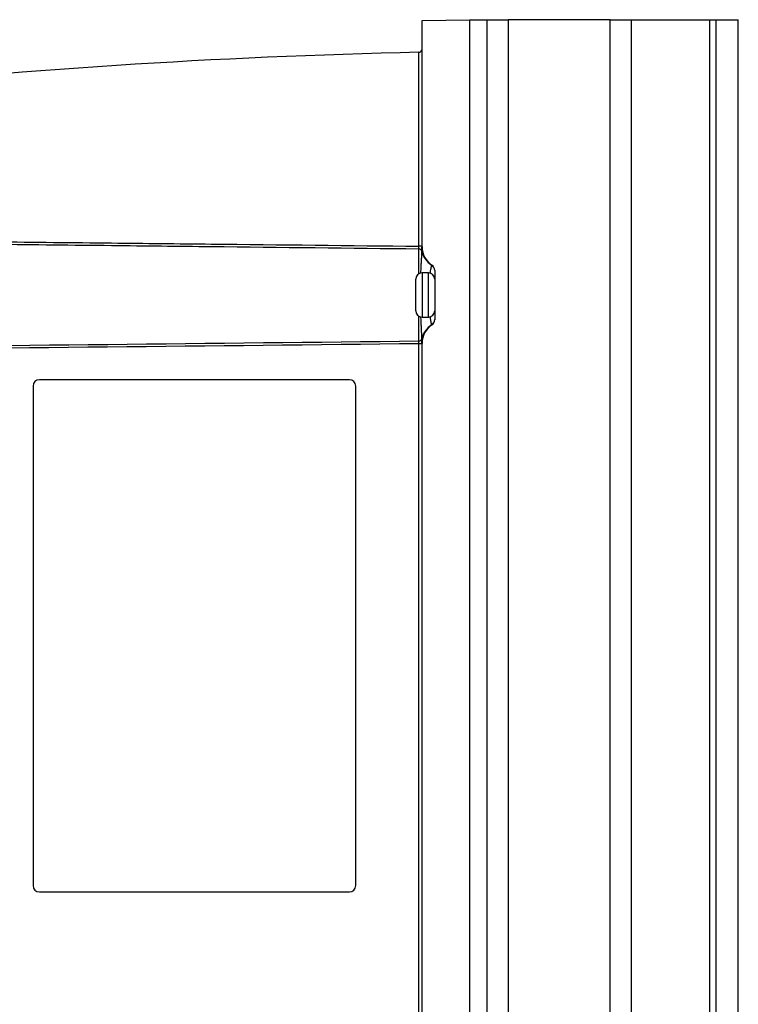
# Model space of a CAD drawing. Header units: millimetres. Extents: x -3.03 to 0.78, y -0.23 to 0.59.
# Tile 124 of 165: x 0.36 to 0.48, y 0.13 to 0.28. Entities that reach past the tile are written whole.
import ezdxf

# ---------------------------------------------------------------- set-up
doc = ezdxf.new("R2010")
doc.units = ezdxf.units.MM

msp = doc.modelspace()

# ---------------------------------------------------------------- linework, layer by layer
at = {"color": 7, "linetype": 'Continuous', "lineweight": 25}
for p, q in [((0.426806, 0.28231), (0.434306, 0.28244)), ((0.426806, 0.246542), (0.426806, 0.28231)), ((0.434306, 0.28244), (0.434306, 0.025353)), ((0.434306, 0.282397), (0.437112, 0.282397)), ((0.437112, 0.025397), (0.437112, 0.282397)), ((0.437112, 0.282397), (0.440405, 0.282397)), ((0.440405, 0.282397), (0.440405, 0.025397)), ((0.456556, 0.282397), (0.440405, 0.282397)), ((0.456556, 0.025397), (0.456556, 0.282397)), ((0.456556, 0.282397), (0.45985, 0.282397)), ((0.45985, 0.282397), (0.45985, 0.025397)), ((0.45985, 0.282397), (0.472306, 0.282397)), ((0.472306, 0.025397), (0.472306, 0.282397)), ((0.472306, 0.282397), (0.473306, 0.282397)), ((0.473306, 0.025397), (0.473306, 0.282397)), ((0.473306, 0.282397), (0.476806, 0.282397)), ((0.476806, 0.025397), (0.476806, 0.282397)), ((0.426314, 0.246608), (0.426314, 0.277288)), ((0.426806, 0.246608), (0.426314, 0.246608)), ((0.425806, 0.236397), (0.425806, 0.241397)), ((0.427806, 0.242397), (0.426806, 0.242397)), ((0.428806, 0.2428), (0.428806, 0.234994)), ((0.426806, 0.235397), (0.427806, 0.235397)), ((0.426314, 0.076608), (0.426314, 0.231186)), ((0.426806, 0.231186), (0.426314, 0.231186)), ((0.426806, 0.076542), (0.426806, 0.231252)), ((0.365314, 0.224504), (0.365314, 0.145504)), ((0.415314, 0.225504), (0.366314, 0.225504)), ((0.416314, 0.145504), (0.416314, 0.224504)), ((0.366314, 0.144504), (0.415314, 0.144504))]:
    msp.add_line(p, q, dxfattribs=at)
at = {"color": 9, "linetype": 'Continuous', "lineweight": 25}
for p, q in [((0.426314, 0.242268), (0.426314, 0.246155)), ((0.426806, 0.242397), (0.426806, 0.235397)), ((0.427806, 0.238468), (0.427806, 0.242397)), ((0.427806, 0.235397), (0.427806, 0.238468)), ((0.426314, 0.231639), (0.426314, 0.235526))]:
    msp.add_line(p, q, dxfattribs=at)
at = {"color": 7, "linetype": 'Continuous', "lineweight": 25}
for centre, radius, start, end in [((0.451457, -0.848409), 1.125977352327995, 91.279481, 96.151941), ((0.426306, 0.277787), 0.0005, 271.279357, 0), ((0.426322, 0.245663), 0.0004919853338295, 17.475705, 90.855783), ((0.430306, 0.246542), 0.0035, 180, 236.251011), ((0.430218, 0.246582), 0.0035128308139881, 192.694181, 237.589667), ((0.427811, 0.242772), 0.0009946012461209, 0.044319, 58.199707), ((0.427806, 0.2428), 0.001, 0, 56.251011), ((0.426806, 0.241397), 0.001, 90, 180), ((0.427806, 0.241397), 0.001, 0, 90), ((0.426806, 0.236397), 0.001, 180, 270), ((0.427806, 0.236397), 0.001, 270, 0), ((0.430218, 0.231211), 0.0035128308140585, 122.410333, 167.305819), ((0.430306, 0.231252), 0.0035000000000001, 123.748989, 180), ((0.427811, 0.235022), 0.0009946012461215, 301.800293, 359.955681), ((0.427806, 0.234994), 0.001, 303.748989, 0), ((0.426322, 0.232131), 0.0004919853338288, 269.144217, 342.524295), ((0.366314, 0.224504), 0.001, 90, 180), ((0.415314, 0.224504), 0.001, 0, 90), ((0.366314, 0.145504), 0.001, 180, 270), ((0.415314, 0.145504), 0.001, 270, 0)]:
    msp.add_arc(centre, radius, start, end, dxfattribs=at)
for points in [[(0.4263144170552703, 0.2772875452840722), (0.4263152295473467, 0.2772875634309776), (0.426316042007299, 0.2772875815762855), (0.426316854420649, 0.2772875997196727)], [(0.4263144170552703, 0.2311857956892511), (0.3934657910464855, 0.230820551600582), (0.3606168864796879, 0.2304807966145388), (0.3277678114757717, 0.2301584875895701)], [(0.3279181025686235, 0.2305870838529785), (0.3607170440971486, 0.2309171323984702), (0.3935158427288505, 0.2312651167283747), (0.4263144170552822, 0.2316388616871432)]]:
    msp.add_open_spline(points, degree=3, dxfattribs=at)
for points, knots in [([(0.3286482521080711, 0.24762645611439), (0.3388749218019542, 0.2475260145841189), (0.3491015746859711, 0.2474238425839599), (0.3593282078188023, 0.2473197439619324), (0.36545780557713, 0.2472573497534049), (0.3715873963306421, 0.2471942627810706), (0.3777169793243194, 0.2471304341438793), (0.3829737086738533, 0.2470756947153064), (0.388230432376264, 0.247020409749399), (0.3934871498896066, 0.2469645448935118), (0.4044296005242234, 0.2468482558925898), (0.4153720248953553, 0.246729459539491), (0.4263144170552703, 0.2466077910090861)], [7.6085755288e-06, 7.6085755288e-06, 7.6085755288e-06, 7.6085755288e-06, 0.0306937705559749, 0.0306937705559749, 0.0306937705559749, 0.0490863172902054, 0.0490863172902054, 0.0490863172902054, 0.0648597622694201, 0.0648597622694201, 0.0648597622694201, 0.0976939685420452, 0.0976939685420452, 0.0976939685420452, 0.0976939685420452]), ([(0.4263144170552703, 0.2461547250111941), (0.4153720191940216, 0.2462794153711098), (0.4044295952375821, 0.2464011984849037), (0.3934871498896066, 0.2465204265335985), (0.3882304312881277, 0.2465777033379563), (0.382973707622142, 0.2466343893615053), (0.3777169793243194, 0.2466905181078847), (0.3715873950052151, 0.2467559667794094), (0.3654578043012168, 0.2468206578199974), (0.3593282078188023, 0.2468846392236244), (0.3491500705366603, 0.2469908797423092), (0.3389719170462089, 0.2470951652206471), (0.3287937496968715, 0.2471976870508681)], [0.0004913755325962, 0.0004913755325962, 0.0004913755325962, 0.0004913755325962, 0.0333253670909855, 0.0333253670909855, 0.0333253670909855, 0.0490987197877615, 0.0490987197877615, 0.0490987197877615, 0.0674911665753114, 0.0674911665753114, 0.0674911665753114, 0.0980316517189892, 0.0980316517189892, 0.0980316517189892, 0.0980316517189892]), ([(0.4263144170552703, 0.2461547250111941), (0.4263154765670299, 0.246195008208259), (0.426316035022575, 0.2462594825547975), (0.4263160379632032, 0.2464182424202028), (0.4263154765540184, 0.246512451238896), (0.4263144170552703, 0.2466077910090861)], [0, 0, 0, 0, 0.5, 0.5, 1, 1, 1, 1]), ([(0.4267910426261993, 0.2458105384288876), (0.4267911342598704, 0.2458767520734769), (0.4267912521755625, 0.2459804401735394), (0.4267919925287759, 0.2461710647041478), (0.426792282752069, 0.2462411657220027), (0.4267935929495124, 0.2463501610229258), (0.4267941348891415, 0.2463873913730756), (0.4267966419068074, 0.2464608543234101), (0.4267997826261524, 0.2465007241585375), (0.4268031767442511, 0.2465179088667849)], [0, 0, 0, 0, 0.5000000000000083, 0.5000000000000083, 0.7500000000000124, 0.7500000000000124, 0.8750000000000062, 0.8750000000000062, 1, 1, 1, 1]), ([(0.4283352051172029, 0.2436168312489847), (0.4283353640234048, 0.243619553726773), (0.4283354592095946, 0.2436227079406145), (0.4283381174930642, 0.2436276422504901), (0.4283413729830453, 0.2436288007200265), (0.428349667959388, 0.2436313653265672), (0.4283539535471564, 0.2436317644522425), (0.4283567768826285, 0.2436310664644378)], [0, 0, 0, 0, 0.2500000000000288, 0.2500000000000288, 0.5000000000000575, 0.5000000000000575, 1, 1, 1, 1]), ([(0.4283567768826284, 0.2341625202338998), (0.4283539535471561, 0.234161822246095), (0.4283496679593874, 0.2341622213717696), (0.4283413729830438, 0.2341647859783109), (0.4283381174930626, 0.2341659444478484), (0.4283354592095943, 0.2341708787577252), (0.4283353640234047, 0.2341740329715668), (0.4283352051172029, 0.2341767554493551)], [0, 0, 0, 0, 0.5000000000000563, 0.5000000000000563, 0.7500000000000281, 0.7500000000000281, 1, 1, 1, 1]), ([(0.4263144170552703, 0.2311857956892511), (0.4263154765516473, 0.2312811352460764), (0.4263160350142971, 0.2313746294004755), (0.4263160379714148, 0.2315335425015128), (0.4263154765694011, 0.2315985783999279), (0.4263144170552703, 0.2316388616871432)], [0, 0, 0, 0, 0.5, 0.5, 1, 1, 1, 1]), ([(0.4268031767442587, 0.2312756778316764), (0.4267997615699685, 0.2312929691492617), (0.4267966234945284, 0.2313330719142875), (0.4267941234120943, 0.2314067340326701), (0.4267935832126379, 0.231444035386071), (0.4267922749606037, 0.2315534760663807), (0.4267919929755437, 0.2316224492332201), (0.4267914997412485, 0.2317493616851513), (0.4267913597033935, 0.2318082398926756), (0.4267911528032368, 0.231908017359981), (0.4267910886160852, 0.2319498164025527), (0.4267910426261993, 0.2319830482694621)], [0, 0, 0, 0, 0.125, 0.125, 0.25, 0.25, 0.5, 0.5, 0.75, 0.75, 1, 1, 1, 1])]:
    msp.add_open_spline(points, degree=3, knots=knots, dxfattribs=at)
at = {"color": 9, "linetype": 'Continuous', "lineweight": 25}
for points, knots in [([(0.4266280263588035, 0.2423618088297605), (0.4266320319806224, 0.2424648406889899), (0.4266413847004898, 0.2427054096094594), (0.4266573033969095, 0.2430678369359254), (0.4266751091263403, 0.24345009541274), (0.4266935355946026, 0.2438242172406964), (0.4267119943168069, 0.2441864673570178), (0.4267299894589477, 0.2445341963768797), (0.4267466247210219, 0.2448573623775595), (0.4267599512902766, 0.245123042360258), (0.4267703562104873, 0.2453385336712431), (0.4267783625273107, 0.2455115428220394), (0.4267853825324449, 0.2456708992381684), (0.4267891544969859, 0.2457639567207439), (0.4267910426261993, 0.2458105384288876)], [0, 0, 0, 0, 0.0661575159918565, 0.1544710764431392, 0.2438916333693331, 0.3336890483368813, 0.4301898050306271, 0.5271575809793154, 0.6255566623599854, 0.7244359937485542, 0.7929339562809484, 0.8615883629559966, 0.9307153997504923, 0.9999999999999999, 0.9999999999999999, 0.9999999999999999, 0.9999999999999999]), ([(0.428115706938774, 0.2423381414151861), (0.4281308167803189, 0.2424616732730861), (0.4281673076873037, 0.2427600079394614), (0.4282253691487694, 0.243122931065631), (0.4282756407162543, 0.2433954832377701), (0.4283125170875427, 0.2435574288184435), (0.4283276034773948, 0.2435969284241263), (0.4283352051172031, 0.2436168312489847)], [0, 0, 0, 0, 0.1671385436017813, 0.4036466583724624, 0.6474265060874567, 0.8223473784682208, 1, 1, 1, 1]), ([(0.4267910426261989, 0.231983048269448), (0.4267892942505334, 0.2320262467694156), (0.4267857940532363, 0.2321127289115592), (0.4267793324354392, 0.2322603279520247), (0.4267719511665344, 0.2324210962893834), (0.4267625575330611, 0.2326172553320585), (0.4267507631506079, 0.2328544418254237), (0.4267361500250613, 0.2331401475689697), (0.4267200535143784, 0.2334512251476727), (0.4267030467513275, 0.2337817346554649), (0.4266856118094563, 0.2341286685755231), (0.4266681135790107, 0.2344906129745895), (0.426650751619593, 0.2348729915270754), (0.4266372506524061, 0.2351891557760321), (0.4266299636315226, 0.2353801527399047), (0.4266279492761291, 0.2354329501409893)], [0, 0, 0, 0, 0.0643823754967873, 0.128891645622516, 0.193789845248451, 0.2588203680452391, 0.347449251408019, 0.4364250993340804, 0.5264860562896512, 0.6169225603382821, 0.7033968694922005, 0.7902105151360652, 0.8780742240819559, 0.9662959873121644, 1, 1, 1, 1]), ([(0.4283352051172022, 0.2341767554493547), (0.4283303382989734, 0.2341884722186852), (0.4283205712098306, 0.2342119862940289), (0.4283011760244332, 0.2342862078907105), (0.4282782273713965, 0.2343902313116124), (0.4282519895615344, 0.2345253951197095), (0.4282232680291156, 0.2346886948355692), (0.4281925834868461, 0.2348789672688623), (0.4281601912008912, 0.2350997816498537), (0.4281334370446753, 0.235297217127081), (0.4281180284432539, 0.2354253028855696), (0.4281135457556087, 0.2354625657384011)], [0, 0, 0, 0, 0.117003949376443, 0.2348121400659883, 0.3551998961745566, 0.476498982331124, 0.5927933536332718, 0.7099317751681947, 0.8297392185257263, 0.9504675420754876, 1, 1, 1, 1])]:
    msp.add_open_spline(points, degree=3, knots=knots, dxfattribs=at)

doc.saveas('drawing.dxf')
